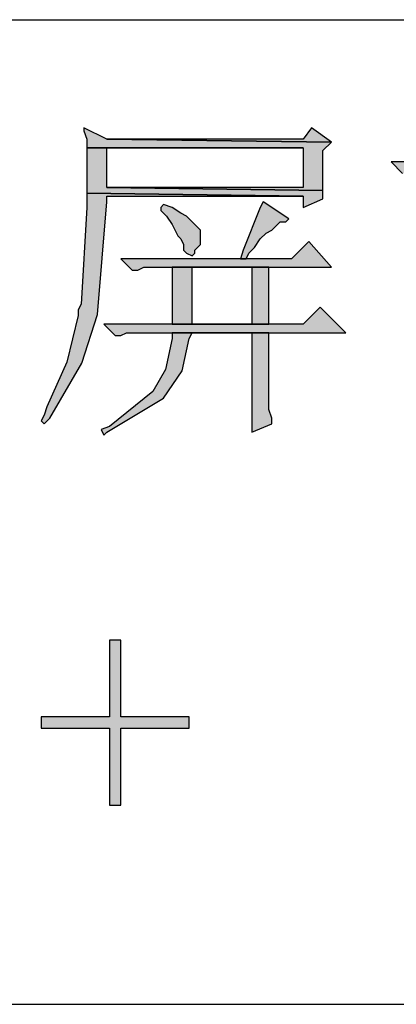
# Model space of a CAD drawing. Header units: millimetres. Extents: x 31236 to 33897, y 9912 to 10933.
# Tile 14 of 47: x 32404.75 to 32408.26, y 10085.12 to 10094.28. Entities that reach past the tile are written whole.
import ezdxf

# ---------------------------------------------------------------- set-up
doc = ezdxf.new("R2010")
doc.units = ezdxf.units.MM
doc.layers.add('Z_entity', color=7, linetype='Continuous')

msp = doc.modelspace()

# ---------------------------------------------------------------- hatches: boundary and pattern name
at = {"layer": 'Z_entity'}
for points in [[(32405.3519, 10093.2777), (32405.3519, 10093.2512), (32405.3784, 10093.1718), (32405.3784, 10093.0923), (32407.3905, 10093.0923), (32407.3905, 10092.7217), (32405.5637, 10092.7217), (32407.5758, 10092.6952), (32407.5758, 10092.7482), (32407.5758, 10093.0659), (32407.6552, 10093.1453), (32405.5637, 10093.1718)], [(32407.4699, 10093.2777), (32407.3905, 10093.1718), (32405.5637, 10093.1718), (32407.6552, 10093.1453)], [(32405.3784, 10093.0923), (32405.3784, 10092.6687), (32407.3905, 10092.6423), (32407.3905, 10092.5364), (32407.5758, 10092.6158), (32407.5758, 10092.6952), (32405.5637, 10092.7217), (32405.5637, 10093.0923), (32407.3905, 10093.0923)], [(32410.8322, 10093.1453), (32410.6204, 10092.96), (32408.2112, 10092.96), (32408.3171, 10092.8541), (32409.2109, 10092.8838), (32410.1439, 10092.8805), (32411.097, 10092.8805)], [(32405.3784, 10092.6687), (32405.3784, 10092.5364), (32405.3254, 10091.6362), (32405.2989, 10091.5833), (32405.2989, 10091.5303), (32405.1914, 10091.0986), (32405.0077, 10090.6831), (32404.9812, 10090.6037), (32404.9548, 10090.5507), (32404.9812, 10090.5243), (32405.0342, 10090.5772), (32405.3312, 10091.0893), (32405.4786, 10091.5399), (32405.5637, 10092.5893), (32405.5637, 10092.6423), (32407.3905, 10092.6423)], [(32406.0932, 10092.5628), (32406.0667, 10092.5364), (32406.0667, 10092.5099), (32406.1197, 10092.4569), (32406.1726, 10092.3775), (32406.2256, 10092.2716), (32406.252, 10092.2451), (32406.2785, 10092.1922), (32406.2785, 10092.1392), (32406.305, 10092.1128), (32406.3579, 10092.0863), (32406.3844, 10092.1128), (32406.3844, 10092.1392), (32406.4374, 10092.1922), (32406.4374, 10092.3246), (32406.4109, 10092.351), (32406.3844, 10092.3775), (32406.305, 10092.4569), (32406.252, 10092.4834), (32406.1726, 10092.5364)], [(32407.0198, 10092.5893), (32406.9933, 10092.5364), (32406.8345, 10092.1392), (32406.808, 10092.0598), (32406.861, 10092.0598), (32406.8874, 10092.1128), (32406.9404, 10092.1657), (32406.9933, 10092.2451), (32407.0463, 10092.2981), (32407.0992, 10092.3246), (32407.1787, 10092.404), (32407.2316, 10092.404), (32407.2581, 10092.4305)], [(32407.4434, 10092.2187), (32407.2846, 10092.0598), (32405.6961, 10092.0598), (32405.802, 10091.9539), (32405.8549, 10091.9539), (32405.9079, 10091.9804), (32407.6552, 10091.9804)], [(32406.1726, 10091.9804), (32406.1726, 10091.4509), (32406.3579, 10091.4509), (32406.3579, 10091.9804), (32406.9139, 10091.9804)], [(32407.0728, 10091.9804), (32406.1726, 10091.9804), (32406.9139, 10091.9804), (32406.9139, 10091.4509), (32406.1726, 10091.4509), (32407.0728, 10091.4509)], [(32407.5493, 10091.6097), (32407.3905, 10091.4509), (32405.5372, 10091.4509), (32405.6431, 10091.345), (32405.6961, 10091.345), (32405.749, 10091.3715), (32407.7876, 10091.3715)], [(32406.1726, 10091.3715), (32406.1726, 10091.3185), (32406.1107, 10091.0289), (32405.9927, 10090.8252), (32405.5902, 10090.4978), (32405.5107, 10090.4713), (32405.5372, 10090.4184), (32405.5637, 10090.4448), (32406.0935, 10090.7619), (32406.2667, 10091.0166), (32406.3315, 10091.3185), (32406.3579, 10091.3715), (32406.9139, 10091.3715)], [(32407.0728, 10091.3715), (32406.1726, 10091.3715), (32406.9139, 10091.3715), (32406.9139, 10091.3185), (32406.9139, 10090.4713), (32406.9139, 10090.4448), (32407.0992, 10090.5243), (32407.0992, 10090.5772), (32407.0728, 10090.6566), (32407.0728, 10090.842)], [(32405.6961, 10088.5122), (32405.5902, 10088.5122), (32405.5902, 10087.7973), (32404.9548, 10087.7973), (32404.9548, 10087.6914), (32405.5902, 10087.6914), (32405.5902, 10086.9766), (32405.6961, 10086.9766), (32405.6961, 10087.6914), (32406.3315, 10087.6914), (32406.3315, 10087.7973), (32405.6961, 10087.7973)]]:
    msp.add_hatch(color=7, dxfattribs=at).paths.add_polyline_path(points)

# ---------------------------------------------------------------- linework, layer by layer
at = {"layer": 'Z_entity', "color": 7}
for p, q in [((32379.8565, 10094.2837), (32415.1741, 10094.2837)), ((32405.3519, 10093.2777), (32405.3519, 10093.2512)), ((32405.5637, 10093.1718), (32405.3519, 10093.2777)), ((32405.3519, 10093.2512), (32405.3784, 10093.1718)), ((32407.4699, 10093.2777), (32407.3905, 10093.1718)), ((32407.6552, 10093.1453), (32407.4699, 10093.2777)), ((32405.3784, 10093.1718), (32405.3784, 10093.0923)), ((32407.3905, 10093.1718), (32405.5637, 10093.1718)), ((32405.5637, 10093.1718), (32407.6552, 10093.1453)), ((32407.6552, 10093.1453), (32405.5637, 10093.1718)), ((32405.3784, 10093.0923), (32407.3905, 10093.0923)), ((32405.3784, 10093.0923), (32405.3784, 10092.6687)), ((32407.3905, 10093.0923), (32405.3784, 10093.0923)), ((32405.5637, 10092.7217), (32405.5637, 10093.0923)), ((32405.5637, 10093.0923), (32407.3905, 10093.0923)), ((32407.3905, 10093.0923), (32407.3905, 10092.7217)), ((32407.5758, 10093.0659), (32407.6552, 10093.1453)), ((32407.5758, 10092.7482), (32407.5758, 10093.0659)), ((32410.6204, 10092.96), (32408.2112, 10092.96)), ((32408.2112, 10092.96), (32408.3171, 10092.8541)), ((32407.3905, 10092.7217), (32405.5637, 10092.7217)), ((32405.5637, 10092.7217), (32407.5758, 10092.6952)), ((32407.5758, 10092.6952), (32405.5637, 10092.7217)), ((32407.5758, 10092.6952), (32407.5758, 10092.7482)), ((32407.5758, 10092.6158), (32407.5758, 10092.6952)), ((32405.3784, 10092.6687), (32407.3905, 10092.6423)), ((32405.3784, 10092.6687), (32405.3784, 10092.5364)), ((32407.3905, 10092.6423), (32405.3784, 10092.6687)), ((32405.5637, 10092.5893), (32405.5637, 10092.6423)), ((32405.5637, 10092.6423), (32407.3905, 10092.6423)), ((32407.3905, 10092.6423), (32407.3905, 10092.5364)), ((32407.3905, 10092.5364), (32407.5758, 10092.6158)), ((32405.3784, 10092.5364), (32405.3254, 10091.6362)), ((32405.4786, 10091.5399), (32405.5637, 10092.5893)), ((32406.0932, 10092.5628), (32406.0667, 10092.5364)), ((32406.0667, 10092.5364), (32406.0667, 10092.5099)), ((32406.0667, 10092.5099), (32406.1197, 10092.4569)), ((32406.1726, 10092.5364), (32406.0932, 10092.5628)), ((32406.252, 10092.4834), (32406.1726, 10092.5364)), ((32406.9933, 10092.5364), (32406.8345, 10092.1392)), ((32407.0198, 10092.5893), (32406.9933, 10092.5364)), ((32407.2581, 10092.4305), (32407.0198, 10092.5893)), ((32406.1197, 10092.4569), (32406.1726, 10092.3775)), ((32406.305, 10092.4569), (32406.252, 10092.4834)), ((32406.3844, 10092.3775), (32406.305, 10092.4569)), ((32407.2316, 10092.404), (32407.2581, 10092.4305)), ((32406.1726, 10092.3775), (32406.2256, 10092.2716)), ((32406.4109, 10092.351), (32406.3844, 10092.3775)), ((32406.4374, 10092.3246), (32406.4109, 10092.351)), ((32406.4374, 10092.1922), (32406.4374, 10092.3246)), ((32407.0463, 10092.2981), (32407.0992, 10092.3246)), ((32407.0992, 10092.3246), (32407.1787, 10092.404)), ((32407.1787, 10092.404), (32407.2316, 10092.404)), ((32406.2256, 10092.2716), (32406.252, 10092.2451)), ((32406.252, 10092.2451), (32406.2785, 10092.1922)), ((32406.9404, 10092.1657), (32406.9933, 10092.2451)), ((32406.9933, 10092.2451), (32407.0463, 10092.2981)), ((32406.2785, 10092.1922), (32406.2785, 10092.1392)), ((32406.3844, 10092.1392), (32406.4374, 10092.1922)), ((32406.8874, 10092.1128), (32406.9404, 10092.1657)), ((32407.4434, 10092.2187), (32407.2846, 10092.0598)), ((32407.6552, 10091.9804), (32407.4434, 10092.2187)), ((32407.2846, 10092.0598), (32405.6961, 10092.0598)), ((32405.6961, 10092.0598), (32405.802, 10091.9539)), ((32406.2785, 10092.1392), (32406.305, 10092.1128)), ((32406.305, 10092.1128), (32406.3579, 10092.0863)), ((32406.3579, 10092.0863), (32406.3844, 10092.1128)), ((32406.3844, 10092.1128), (32406.3844, 10092.1392)), ((32406.8345, 10092.1392), (32406.808, 10092.0598)), ((32406.808, 10092.0598), (32406.861, 10092.0598)), ((32406.861, 10092.0598), (32406.8874, 10092.1128)), ((32405.8549, 10091.9539), (32405.9079, 10091.9804)), ((32405.9079, 10091.9804), (32407.6552, 10091.9804)), ((32407.0728, 10091.9804), (32406.1726, 10091.9804)), ((32406.1726, 10091.9804), (32406.9139, 10091.9804)), ((32406.1726, 10091.9804), (32406.1726, 10091.4509)), ((32406.9139, 10091.9804), (32406.1726, 10091.9804)), ((32406.3579, 10091.4509), (32406.3579, 10091.9804)), ((32406.3579, 10091.9804), (32406.9139, 10091.9804)), ((32406.9139, 10091.9804), (32406.9139, 10091.4509)), ((32407.0728, 10091.4509), (32407.0728, 10091.9804)), ((32405.802, 10091.9539), (32405.8549, 10091.9539)), ((32405.3254, 10091.6362), (32405.2989, 10091.5833)), ((32407.5493, 10091.6097), (32407.3905, 10091.4509)), ((32407.7876, 10091.3715), (32407.5493, 10091.6097)), ((32405.2989, 10091.5303), (32405.1914, 10091.0986)), ((32405.2989, 10091.5833), (32405.2989, 10091.5303)), ((32405.3312, 10091.0893), (32405.4786, 10091.5399)), ((32407.3905, 10091.4509), (32405.5372, 10091.4509)), ((32405.5372, 10091.4509), (32405.6431, 10091.345)), ((32406.9139, 10091.4509), (32406.1726, 10091.4509)), ((32406.1726, 10091.4509), (32407.0728, 10091.4509)), ((32406.1726, 10091.4509), (32406.3579, 10091.4509)), ((32405.6431, 10091.345), (32405.6961, 10091.345)), ((32405.6961, 10091.345), (32405.749, 10091.3715)), ((32405.749, 10091.3715), (32407.7876, 10091.3715)), ((32406.1726, 10091.3185), (32406.1107, 10091.0289)), ((32407.0728, 10091.3715), (32406.1726, 10091.3715)), ((32406.1726, 10091.3715), (32406.9139, 10091.3715)), ((32406.1726, 10091.3715), (32406.1726, 10091.3185)), ((32406.9139, 10091.3715), (32406.1726, 10091.3715)), ((32406.2667, 10091.0166), (32406.3315, 10091.3185)), ((32406.3315, 10091.3185), (32406.3579, 10091.3715)), ((32406.3579, 10091.3715), (32406.9139, 10091.3715)), ((32406.9139, 10091.3715), (32406.9139, 10091.3185)), ((32406.9139, 10091.3185), (32406.9139, 10090.4713)), ((32407.0728, 10090.842), (32407.0728, 10091.3715)), ((32405.1914, 10091.0986), (32405.0077, 10090.6831)), ((32405.0342, 10090.5772), (32405.3312, 10091.0893)), ((32406.1107, 10091.0289), (32405.9927, 10090.8252)), ((32406.0935, 10090.7619), (32406.2667, 10091.0166)), ((32405.9927, 10090.8252), (32405.5902, 10090.4978)), ((32407.0728, 10090.6566), (32407.0728, 10090.842)), ((32405.0077, 10090.6831), (32404.9812, 10090.6037)), ((32405.5637, 10090.4448), (32406.0935, 10090.7619)), ((32404.9812, 10090.6037), (32404.9548, 10090.5507)), ((32407.0992, 10090.5772), (32407.0728, 10090.6566)), ((32404.9548, 10090.5507), (32404.9812, 10090.5243)), ((32404.9812, 10090.5243), (32405.0342, 10090.5772)), ((32405.5902, 10090.4978), (32405.5107, 10090.4713)), ((32406.9139, 10090.4448), (32407.0992, 10090.5243)), ((32407.0992, 10090.5243), (32407.0992, 10090.5772)), ((32405.5107, 10090.4713), (32405.5372, 10090.4184)), ((32405.5372, 10090.4184), (32405.5637, 10090.4448)), ((32406.9139, 10090.4713), (32406.9139, 10090.4448)), ((32405.6961, 10088.5122), (32405.5902, 10088.5122)), ((32405.5902, 10088.5122), (32405.5902, 10087.7973)), ((32405.6961, 10087.7973), (32405.6961, 10088.5122)), ((32405.5902, 10087.7973), (32404.9548, 10087.7973)), ((32404.9548, 10087.7973), (32404.9548, 10087.6914)), ((32406.3315, 10087.7973), (32405.6961, 10087.7973)), ((32406.3315, 10087.6914), (32406.3315, 10087.7973)), ((32404.9548, 10087.6914), (32405.5902, 10087.6914)), ((32405.5902, 10087.6914), (32405.5902, 10086.9766)), ((32405.6961, 10086.9766), (32405.6961, 10087.6914)), ((32405.6961, 10087.6914), (32406.3315, 10087.6914)), ((32405.5902, 10086.9766), (32405.6961, 10086.9766)), ((32379.8565, 10085.1234), (32415.1741, 10085.1234))]:
    msp.add_line(p, q, dxfattribs=at)

doc.saveas('drawing.dxf')
